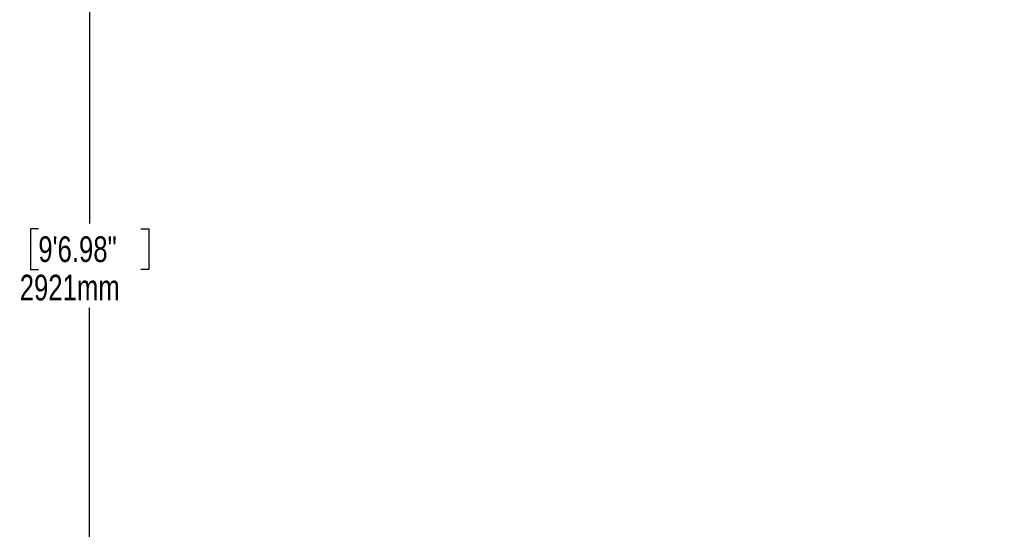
# Model space of a CAD drawing. Header units: millimetres. Extents: x 20 to 22981, y 40 to 19992.
# Tile 2 of 143: x 1445 to 5284, y 4012 to 5997. Entities that reach past the tile are written whole.
import ezdxf

# ---------------------------------------------------------------- set-up
doc = ezdxf.new("R2010")
doc.units = ezdxf.units.MM
doc.header["$LTSCALE"] = 2
doc.layers.add('COMPONENT_GEOMETRY', color=7, linetype='Continuous')
doc.styles.add('SLDTEXTSTYLE0', font='TXT', dxfattribs={"width": 0.75})
doc.dimstyles.new('SLDDIMSTYLE0', dxfattribs={"dimtxt": 100, "dimasz": 6.604, "dimexe": 0, "dimexo": 0.0625, "dimgap": 25, "dimtad": 0, "dimtih": 1, "dimtoh": 1, "dimdec": 0, "dimrnd": 1e-09, "dimzin": 12, "dimdsep": 46, "dimtxsty": 'SLDTEXTSTYLE0', "dimsah": 1, "dimcen": 0.09, "dimadec": 0, "dimazin": 3, "dimtfac": 1, "dimtdec": 0, "dimtofl": 0, "dimtmove": 0, "dimatfit": 3, "dimfxl": 1, "dimfrac": 2, "dimtolj": 1, "dimtzin": 12, "dimarcsym": 0})

# ---------------------------------------------------------------- blocks, each defined once
blk = doc.blocks.new('_D_4')
at = {"layer": 'COMPONENT_GEOMETRY', "color": 7}
for p, q in [((6638.5, 7959.5), (1711.2, 7959.5)), ((1717.6, 7959.5), (1717.6, 5203.3)), ((1517.5, 5183), (1487, 5183)), ((1487, 5183), (1487, 5024.3)), ((1917.7, 5183), (1948.1, 5183)), ((1948.1, 5183), (1948.1, 5024.3)), ((1487, 5024.3), (1517.5, 5024.3)), ((1948.1, 5024.3), (1917.7, 5024.3)), ((1717.6, 2118.5), (1717.6, 4874.7)), ((6578.7, 2118.5), (1711.2, 2118.5))]:
    blk.add_line(p, q, dxfattribs=at)
for points in [[(1717.6, 7959.5), (1716.6, 7952.9), (1718.6, 7952.9)], [(1717.6, 2118.5), (1718.6, 2125.1), (1716.6, 2125.1)]]:
    blk.add_solid(points, dxfattribs=at)
at = {"layer": 'COMPONENT_GEOMETRY', "color": 7, "char_height": 100, "attachment_point": 1, "style": 'SLDTEXTSTYLE0'}
for s, insert in [('9\'6.98"', (1517.5, 5153.2)), ('2921mm', (1444.8, 5003.6))]:
    blk.add_mtext(s, dxfattribs=dict(at, insert=insert))

msp = doc.modelspace()

# ---------------------------------------------------------------- dimensions: what is measured, and where the dimension line sits
at = {"layer": 'COMPONENT_GEOMETRY', "color": 7}
dim = msp.add_linear_dim(base=(1717.58, 7959.49), p1=(6581.29, 2118.49), p2=(6641.06, 7959.49), angle=90, dimstyle='SLDDIMSTYLE0', dxfattribs=at)
dim.commit()
dim.dimension.update_dxf_attribs({"geometry": '_D_4', "text_midpoint": (1717.58, 5038.99), "dimtype": 160})

doc.saveas('drawing.dxf')
